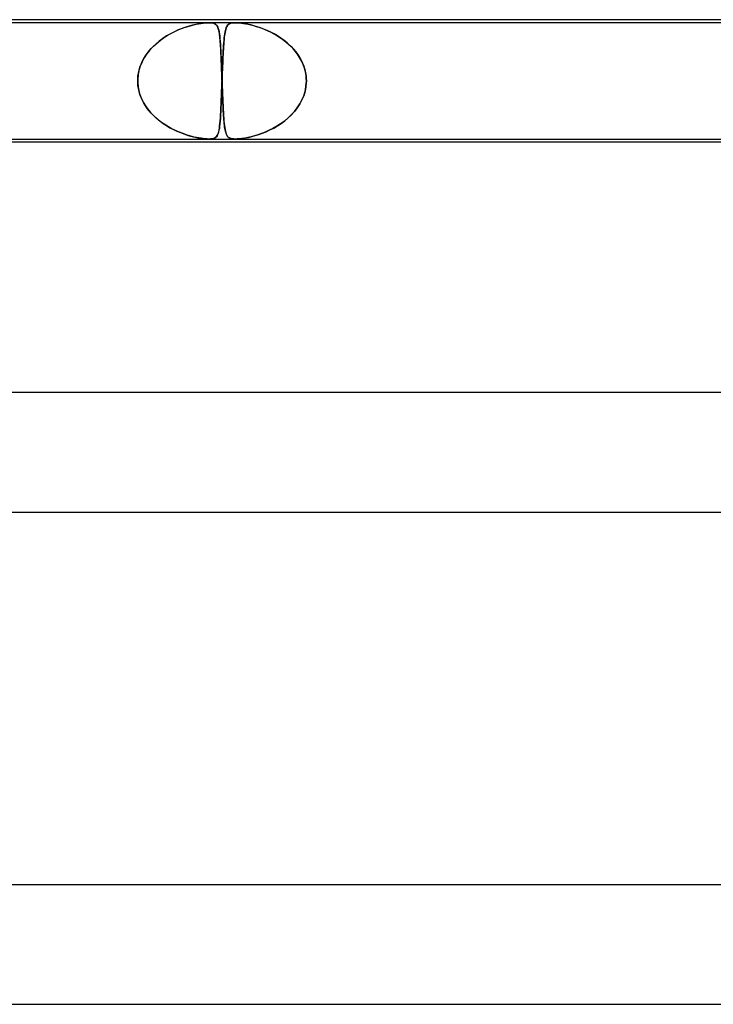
# Model space of a CAD drawing. Header units: millimetres. Extents: x -535 to 535, y -2 to 330.
# Tile 78 of 88: x 190 to 214, y 297 to 330. Entities that reach past the tile are written whole.
import ezdxf

# ---------------------------------------------------------------- set-up
doc = ezdxf.new("R2010")
doc.units = ezdxf.units.MM
doc.layers.add('HIDDEN', color=7, linetype='Continuous')
doc.layers.add('THICK', color=7, linetype='Continuous')

msp = doc.modelspace()

# ---------------------------------------------------------------- linework, layer by layer
at = {"layer": 'HIDDEN'}
for p, q in [((196.841, 329.9), (175.804, 329.9)), ((195.938, 329.707), (195.812, 329.656)), ((195.834, 329.666), (195.923, 329.701)), ((195.923, 329.701), (196.011, 329.733)), ((196.06, 329.75), (195.938, 329.707)), ((196.011, 329.733), (196.096, 329.762)), ((196.177, 329.786), (196.06, 329.75)), ((196.096, 329.762), (196.18, 329.787)), ((196.289, 329.817), (196.177, 329.786)), ((196.18, 329.787), (196.26, 329.81)), ((196.26, 329.81), (196.338, 329.829)), ((196.403, 329.844), (196.289, 329.817)), ((196.338, 329.829), (196.415, 329.847)), ((196.514, 329.866), (196.403, 329.844)), ((196.415, 329.847), (196.492, 329.862)), ((196.492, 329.862), (196.568, 329.875)), ((196.619, 329.883), (196.514, 329.866)), ((196.568, 329.875), (196.642, 329.886)), ((196.707, 329.893), (196.619, 329.883)), ((196.642, 329.886), (196.712, 329.893)), ((196.78, 329.898), (196.707, 329.893)), ((196.712, 329.893), (196.778, 329.898)), ((196.778, 329.898), (196.839, 329.9)), ((196.843, 329.9), (196.78, 329.898)), ((196.839, 329.9), (196.895, 329.898)), ((197.724, 329.9), (196.841, 329.9)), ((196.897, 329.898), (196.843, 329.9)), ((196.895, 329.898), (196.946, 329.893)), ((196.942, 329.893), (196.897, 329.898)), ((196.981, 329.886), (196.942, 329.893)), ((196.946, 329.893), (196.992, 329.883)), ((197.013, 329.875), (196.981, 329.886)), ((196.992, 329.883), (197.033, 329.866)), ((197.041, 329.862), (197.013, 329.875)), ((197.033, 329.866), (197.067, 329.844)), ((197.064, 329.847), (197.041, 329.862)), ((197.084, 329.829), (197.064, 329.847)), ((197.067, 329.844), (197.094, 329.817)), ((197.1, 329.81), (197.084, 329.829)), ((197.094, 329.817), (197.116, 329.786)), ((197.116, 329.787), (197.1, 329.81)), ((197.129, 329.762), (197.116, 329.787)), ((197.116, 329.786), (197.135, 329.75)), ((197.142, 329.733), (197.129, 329.762)), ((197.135, 329.75), (197.151, 329.707)), ((197.153, 329.701), (197.142, 329.733)), ((197.151, 329.707), (197.166, 329.656)), ((197.163, 329.666), (197.153, 329.701)), ((197.402, 329.673), (197.391, 329.63)), ((197.393, 329.638), (197.406, 329.687)), ((197.414, 329.712), (197.402, 329.673)), ((197.406, 329.687), (197.421, 329.729)), ((197.428, 329.746), (197.414, 329.712)), ((197.421, 329.729), (197.437, 329.766)), ((197.442, 329.776), (197.428, 329.746)), ((197.437, 329.766), (197.456, 329.798)), ((197.459, 329.803), (197.442, 329.776)), ((197.456, 329.798), (197.477, 329.825)), ((197.478, 329.825), (197.459, 329.803)), ((197.477, 329.825), (197.504, 329.849)), ((197.499, 329.845), (197.478, 329.825)), ((197.523, 329.861), (197.499, 329.845)), ((197.504, 329.849), (197.537, 329.869)), ((197.55, 329.874), (197.523, 329.861)), ((197.537, 329.869), (197.577, 329.884)), ((197.584, 329.885), (197.55, 329.874)), ((197.577, 329.884), (197.622, 329.893)), ((197.623, 329.893), (197.584, 329.885)), ((197.622, 329.893), (197.671, 329.898)), ((197.67, 329.898), (197.623, 329.893)), ((197.724, 329.9), (197.67, 329.898)), ((197.671, 329.898), (197.725, 329.9)), ((197.785, 329.898), (197.724, 329.9)), ((217.347, 329.9), (197.724, 329.9)), ((197.725, 329.9), (197.786, 329.898)), ((197.856, 329.893), (197.785, 329.898)), ((197.786, 329.898), (197.854, 329.893)), ((197.854, 329.893), (197.926, 329.885)), ((197.939, 329.884), (197.856, 329.893)), ((197.926, 329.885), (198.001, 329.874)), ((198.036, 329.869), (197.939, 329.884)), ((198.001, 329.874), (198.078, 329.861)), ((198.14, 329.849), (198.036, 329.869)), ((198.078, 329.861), (198.159, 329.845)), ((198.245, 329.825), (198.14, 329.849)), ((198.159, 329.845), (198.243, 329.825)), ((198.243, 329.825), (198.331, 329.803)), ((198.348, 329.798), (198.245, 329.825)), ((198.331, 329.803), (198.422, 329.776)), ((198.454, 329.766), (198.348, 329.798)), ((198.422, 329.776), (198.515, 329.746)), ((198.564, 329.729), (198.454, 329.766)), ((198.515, 329.746), (198.611, 329.712)), ((198.678, 329.687), (198.564, 329.729)), ((198.611, 329.712), (198.71, 329.673)), ((198.794, 329.638), (198.678, 329.687)), ((198.71, 329.673), (198.811, 329.63)), ((195.294, 329.372), (195.172, 329.281)), ((195.217, 329.316), (195.302, 329.377)), ((195.422, 329.455), (195.294, 329.372)), ((195.302, 329.377), (195.388, 329.435)), ((195.388, 329.435), (195.476, 329.488)), ((195.552, 329.531), (195.422, 329.455)), ((195.476, 329.488), (195.565, 329.538)), ((195.683, 329.597), (195.552, 329.531)), ((195.565, 329.538), (195.655, 329.584)), ((195.655, 329.584), (195.745, 329.626)), ((195.812, 329.656), (195.683, 329.597)), ((195.745, 329.626), (195.834, 329.666)), ((197.172, 329.626), (197.163, 329.666)), ((197.166, 329.656), (197.178, 329.597)), ((197.181, 329.584), (197.172, 329.626)), ((197.178, 329.597), (197.19, 329.531)), ((197.189, 329.538), (197.181, 329.584)), ((197.196, 329.488), (197.189, 329.538)), ((197.19, 329.531), (197.2, 329.455)), ((197.202, 329.435), (197.196, 329.488)), ((197.2, 329.455), (197.209, 329.372)), ((197.208, 329.377), (197.202, 329.435)), ((197.214, 329.316), (197.208, 329.377)), ((197.209, 329.372), (197.217, 329.281)), ((197.345, 329.306), (197.353, 329.383)), ((197.355, 329.403), (197.348, 329.332)), ((197.353, 329.383), (197.362, 329.455)), ((197.363, 329.468), (197.355, 329.403)), ((197.362, 329.455), (197.371, 329.521)), ((197.372, 329.527), (197.363, 329.468)), ((197.371, 329.521), (197.381, 329.582)), ((197.381, 329.581), (197.372, 329.527)), ((197.381, 329.582), (197.393, 329.638)), ((197.391, 329.63), (197.381, 329.581)), ((198.911, 329.582), (198.794, 329.638)), ((198.811, 329.63), (198.913, 329.581)), ((199.027, 329.521), (198.911, 329.582)), ((198.913, 329.581), (199.016, 329.527)), ((199.016, 329.527), (199.119, 329.468)), ((199.141, 329.455), (199.027, 329.521)), ((199.119, 329.468), (199.221, 329.403)), ((199.251, 329.383), (199.141, 329.455)), ((199.221, 329.403), (199.322, 329.332)), ((199.357, 329.306), (199.251, 329.383)), ((194.834, 328.954), (194.904, 329.034)), ((194.945, 329.078), (194.843, 328.965)), ((194.904, 329.034), (194.977, 329.11)), ((195.055, 329.183), (194.945, 329.078)), ((194.977, 329.11), (195.054, 329.183)), ((195.054, 329.183), (195.134, 329.251)), ((195.172, 329.281), (195.055, 329.183)), ((195.134, 329.251), (195.217, 329.316)), ((197.219, 329.251), (197.214, 329.316)), ((197.217, 329.281), (197.224, 329.183)), ((197.224, 329.183), (197.219, 329.251)), ((197.224, 329.183), (197.231, 329.078)), ((197.229, 329.11), (197.224, 329.183)), ((197.234, 329.034), (197.229, 329.11)), ((197.231, 329.078), (197.237, 328.965)), ((197.238, 328.954), (197.234, 329.034)), ((197.324, 329.013), (197.319, 328.925)), ((197.32, 328.944), (197.326, 329.042)), ((197.329, 329.098), (197.324, 329.013)), ((197.326, 329.042), (197.332, 329.135)), ((197.335, 329.179), (197.329, 329.098)), ((197.332, 329.135), (197.338, 329.223)), ((197.341, 329.258), (197.335, 329.179)), ((197.338, 329.223), (197.345, 329.306)), ((197.348, 329.332), (197.341, 329.258)), ((199.322, 329.332), (199.418, 329.258)), ((199.459, 329.223), (199.357, 329.306)), ((199.418, 329.258), (199.509, 329.179)), ((199.556, 329.135), (199.459, 329.223)), ((199.509, 329.179), (199.594, 329.098)), ((199.647, 329.042), (199.556, 329.135)), ((199.594, 329.098), (199.674, 329.013)), ((199.733, 328.944), (199.647, 329.042)), ((199.674, 329.013), (199.748, 328.925)), ((194.668, 328.718), (194.597, 328.584)), ((194.605, 328.602), (194.655, 328.695)), ((194.655, 328.695), (194.709, 328.785)), ((194.75, 328.845), (194.668, 328.718)), ((194.709, 328.785), (194.77, 328.871)), ((194.843, 328.965), (194.75, 328.845)), ((194.77, 328.871), (194.834, 328.954)), ((197.237, 328.965), (197.243, 328.845)), ((197.242, 328.871), (197.238, 328.954)), ((197.246, 328.785), (197.242, 328.871)), ((197.243, 328.845), (197.249, 328.718)), ((197.25, 328.695), (197.246, 328.785)), ((197.249, 328.718), (197.255, 328.584)), ((197.254, 328.602), (197.25, 328.695)), ((197.303, 328.618), (197.309, 328.731)), ((197.309, 328.739), (197.305, 328.642)), ((197.309, 328.731), (197.314, 328.84)), ((197.314, 328.833), (197.309, 328.739)), ((197.314, 328.84), (197.32, 328.944)), ((197.319, 328.925), (197.314, 328.833)), ((199.811, 328.84), (199.733, 328.944)), ((199.748, 328.925), (199.815, 328.833)), ((199.881, 328.731), (199.811, 328.84)), ((199.815, 328.833), (199.876, 328.739)), ((199.876, 328.739), (199.931, 328.642)), ((199.943, 328.618), (199.881, 328.731)), ((194.538, 328.445), (194.494, 328.299)), ((194.496, 328.309), (194.526, 328.409)), ((194.526, 328.409), (194.562, 328.506)), ((194.597, 328.584), (194.538, 328.445)), ((194.562, 328.506), (194.605, 328.602)), ((197.258, 328.506), (197.254, 328.602)), ((197.255, 328.584), (197.26, 328.445)), ((197.261, 328.409), (197.258, 328.506)), ((197.26, 328.445), (197.265, 328.299)), ((197.265, 328.309), (197.261, 328.409)), ((197.289, 328.254), (197.294, 328.378)), ((197.296, 328.438), (197.292, 328.331)), ((197.294, 328.378), (197.298, 328.5)), ((197.3, 328.541), (197.296, 328.438)), ((197.298, 328.5), (197.303, 328.618)), ((197.305, 328.642), (197.3, 328.541)), ((199.931, 328.642), (199.979, 328.541)), ((199.997, 328.5), (199.943, 328.618)), ((199.979, 328.541), (200.02, 328.438)), ((200.04, 328.378), (199.997, 328.5)), ((200.02, 328.438), (200.054, 328.331)), ((200.072, 328.254), (200.04, 328.378)), ((194.464, 328.15), (194.451, 328)), ((194.451, 328), (194.459, 328.104)), ((194.459, 328.104), (194.474, 328.207)), ((194.494, 328.299), (194.464, 328.15)), ((194.474, 328.207), (194.496, 328.309)), ((197.269, 328.207), (197.265, 328.309)), ((197.265, 328.299), (197.271, 328.15)), ((197.272, 328.104), (197.269, 328.207)), ((197.271, 328.15), (197.276, 328)), ((197.276, 328), (197.272, 328.104)), ((197.28, 328), (197.284, 328.128)), ((197.284, 328.111), (197.28, 328)), ((197.284, 328.128), (197.289, 328.254)), ((197.288, 328.222), (197.284, 328.111)), ((197.292, 328.331), (197.288, 328.222)), ((200.054, 328.331), (200.079, 328.222)), ((200.094, 328.128), (200.072, 328.254)), ((200.079, 328.222), (200.096, 328.111)), ((200.104, 328), (200.094, 328.128)), ((200.096, 328.111), (200.104, 328)), ((194.45, 327.967), (194.451, 327.983)), ((194.451, 327.983), (194.45, 327.967)), ((194.45, 327.95), (194.45, 327.967)), ((194.45, 327.967), (194.45, 327.95)), ((194.45, 327.933), (194.45, 327.95)), ((194.45, 327.95), (194.45, 327.933)), ((194.451, 327.917), (194.45, 327.933)), ((194.45, 327.933), (194.451, 327.917)), ((194.451, 327.983), (194.451, 328)), ((194.451, 328), (194.451, 327.983)), ((194.451, 327.9), (194.451, 327.917)), ((194.451, 327.917), (194.451, 327.9)), ((194.459, 327.796), (194.451, 327.9)), ((194.451, 327.9), (194.463, 327.762)), ((194.474, 327.692), (194.459, 327.796)), ((194.463, 327.762), (194.488, 327.625)), ((194.497, 327.589), (194.474, 327.692)), ((197.271, 327.749), (197.265, 327.599)), ((197.265, 327.597), (197.271, 327.748)), ((197.276, 327.9), (197.271, 327.749)), ((197.271, 327.748), (197.276, 327.9)), ((197.276, 328), (197.277, 327.983)), ((197.277, 327.983), (197.276, 328)), ((197.277, 327.917), (197.276, 327.9)), ((197.276, 327.9), (197.277, 327.917)), ((197.277, 327.983), (197.277, 327.967)), ((197.277, 327.967), (197.277, 327.983)), ((197.277, 327.967), (197.278, 327.95)), ((197.278, 327.95), (197.277, 327.967)), ((197.278, 327.95), (197.277, 327.933)), ((197.277, 327.933), (197.278, 327.95)), ((197.277, 327.933), (197.277, 327.917)), ((197.277, 327.917), (197.277, 327.933)), ((197.279, 327.983), (197.278, 327.967)), ((197.278, 327.967), (197.279, 327.983)), ((197.278, 327.967), (197.278, 327.95)), ((197.278, 327.95), (197.278, 327.967)), ((197.278, 327.95), (197.278, 327.933)), ((197.278, 327.933), (197.278, 327.95)), ((197.278, 327.933), (197.279, 327.917)), ((197.279, 327.917), (197.278, 327.933)), ((197.28, 328), (197.279, 327.983)), ((197.279, 327.983), (197.28, 328)), ((197.279, 327.917), (197.279, 327.9)), ((197.279, 327.9), (197.279, 327.917)), ((197.279, 327.9), (197.284, 327.762)), ((197.283, 327.796), (197.279, 327.9)), ((197.287, 327.692), (197.283, 327.796)), ((197.284, 327.762), (197.289, 327.625)), ((197.291, 327.589), (197.287, 327.692)), ((200.091, 327.749), (200.061, 327.599)), ((200.061, 327.597), (200.091, 327.748)), ((200.091, 327.748), (200.104, 327.9)), ((200.104, 327.9), (200.091, 327.749)), ((200.105, 327.983), (200.104, 328)), ((200.104, 328), (200.105, 327.983)), ((200.104, 327.9), (200.105, 327.917)), ((200.105, 327.917), (200.104, 327.9)), ((200.105, 327.967), (200.105, 327.983)), ((200.105, 327.983), (200.105, 327.967)), ((200.105, 327.95), (200.105, 327.967)), ((200.105, 327.967), (200.105, 327.95)), ((200.105, 327.933), (200.105, 327.95)), ((200.105, 327.95), (200.105, 327.933)), ((200.105, 327.917), (200.105, 327.933)), ((200.105, 327.933), (200.105, 327.917)), ((194.488, 327.625), (194.526, 327.492)), ((194.527, 327.488), (194.497, 327.589)), ((194.526, 327.492), (194.576, 327.362)), ((194.564, 327.39), (194.527, 327.488)), ((194.607, 327.294), (194.564, 327.39)), ((194.576, 327.362), (194.637, 327.237)), ((197.26, 327.452), (197.254, 327.311)), ((197.254, 327.31), (197.26, 327.451)), ((197.265, 327.599), (197.26, 327.452)), ((197.26, 327.451), (197.265, 327.597)), ((197.289, 327.625), (197.295, 327.492)), ((197.295, 327.488), (197.291, 327.589)), ((197.295, 327.492), (197.3, 327.362)), ((197.299, 327.39), (197.295, 327.488)), ((197.303, 327.294), (197.299, 327.39)), ((197.3, 327.362), (197.305, 327.237)), ((200.016, 327.452), (199.957, 327.311)), ((199.957, 327.31), (200.016, 327.451)), ((200.061, 327.599), (200.016, 327.452)), ((200.016, 327.451), (200.061, 327.597)), ((194.656, 327.202), (194.607, 327.294)), ((194.637, 327.237), (194.709, 327.116)), ((194.711, 327.112), (194.656, 327.202)), ((194.709, 327.116), (194.79, 327.002)), ((194.771, 327.026), (194.711, 327.112)), ((197.237, 326.927), (197.243, 327.048)), ((197.243, 327.046), (197.237, 326.924)), ((197.249, 327.176), (197.243, 327.046)), ((197.243, 327.048), (197.249, 327.175)), ((197.254, 327.311), (197.249, 327.176)), ((197.249, 327.175), (197.254, 327.31)), ((197.307, 327.202), (197.303, 327.294)), ((197.305, 327.237), (197.311, 327.116)), ((197.311, 327.112), (197.307, 327.202)), ((197.311, 327.116), (197.317, 327.002)), ((197.316, 327.026), (197.311, 327.112)), ((199.801, 327.046), (199.706, 326.924)), ((199.708, 326.927), (199.802, 327.048)), ((199.885, 327.176), (199.801, 327.046)), ((199.802, 327.048), (199.885, 327.175)), ((199.957, 327.311), (199.885, 327.176)), ((199.885, 327.175), (199.957, 327.31)), ((194.836, 326.943), (194.771, 327.026)), ((194.79, 327.002), (194.879, 326.894)), ((194.906, 326.864), (194.836, 326.943)), ((194.879, 326.894), (194.976, 326.791)), ((194.979, 326.788), (194.906, 326.864)), ((194.976, 326.791), (195.079, 326.695)), ((195.056, 326.715), (194.979, 326.788)), ((195.136, 326.647), (195.056, 326.715)), ((197.223, 326.703), (197.215, 326.604)), ((197.216, 326.612), (197.224, 326.709)), ((197.23, 326.81), (197.223, 326.703)), ((197.224, 326.709), (197.23, 326.814)), ((197.23, 326.814), (197.237, 326.927)), ((197.237, 326.924), (197.23, 326.81)), ((197.32, 326.943), (197.316, 327.026)), ((197.317, 327.002), (197.323, 326.894)), ((197.325, 326.864), (197.32, 326.943)), ((197.323, 326.894), (197.33, 326.791)), ((197.33, 326.788), (197.325, 326.864)), ((197.33, 326.791), (197.337, 326.695)), ((197.335, 326.715), (197.33, 326.788)), ((197.34, 326.647), (197.335, 326.715)), ((199.489, 326.703), (199.369, 326.604)), ((199.379, 326.612), (199.496, 326.709)), ((199.601, 326.81), (199.489, 326.703)), ((199.496, 326.709), (199.606, 326.814)), ((199.706, 326.924), (199.601, 326.81)), ((199.606, 326.814), (199.708, 326.927)), ((195.079, 326.695), (195.188, 326.606)), ((195.219, 326.582), (195.136, 326.647)), ((195.188, 326.606), (195.3, 326.524)), ((195.305, 326.52), (195.219, 326.582)), ((195.3, 326.524), (195.415, 326.449)), ((195.394, 326.462), (195.305, 326.52)), ((195.484, 326.407), (195.394, 326.462)), ((195.415, 326.449), (195.532, 326.38)), ((195.576, 326.356), (195.484, 326.407)), ((195.532, 326.38), (195.65, 326.319)), ((197.198, 326.43), (197.188, 326.357)), ((197.19, 326.369), (197.199, 326.442)), ((197.207, 326.512), (197.198, 326.43)), ((197.199, 326.442), (197.208, 326.523)), ((197.215, 326.604), (197.207, 326.512)), ((197.208, 326.523), (197.216, 326.612)), ((197.337, 326.695), (197.344, 326.606)), ((197.346, 326.582), (197.34, 326.647)), ((197.344, 326.606), (197.352, 326.524)), ((197.352, 326.52), (197.346, 326.582)), ((197.352, 326.524), (197.361, 326.449)), ((197.359, 326.462), (197.352, 326.52)), ((197.366, 326.407), (197.359, 326.462)), ((197.361, 326.449), (197.37, 326.38)), ((197.374, 326.356), (197.366, 326.407)), ((197.37, 326.38), (197.381, 326.319)), ((199.116, 326.43), (198.986, 326.357)), ((199.01, 326.369), (199.136, 326.442)), ((199.244, 326.512), (199.116, 326.43)), ((199.136, 326.442), (199.259, 326.523)), ((199.369, 326.604), (199.244, 326.512)), ((199.259, 326.523), (199.379, 326.612)), ((195.668, 326.309), (195.576, 326.356)), ((195.65, 326.319), (195.767, 326.263)), ((195.76, 326.267), (195.668, 326.309)), ((195.85, 326.228), (195.76, 326.267)), ((195.767, 326.263), (195.884, 326.214)), ((195.94, 326.193), (195.85, 326.228)), ((195.884, 326.214), (195.999, 326.171)), ((196.027, 326.161), (195.94, 326.193)), ((195.999, 326.171), (196.111, 326.133)), ((196.112, 326.133), (196.027, 326.161)), ((196.111, 326.133), (196.22, 326.101)), ((196.194, 326.108), (196.112, 326.133)), ((196.273, 326.087), (196.194, 326.108)), ((196.22, 326.101), (196.324, 326.074)), ((196.349, 326.068), (196.273, 326.087)), ((196.324, 326.074), (196.423, 326.052)), ((196.425, 326.051), (196.349, 326.068)), ((196.423, 326.052), (196.513, 326.034)), ((196.501, 326.036), (196.425, 326.051)), ((197.062, 326.052), (197.029, 326.032)), ((197.039, 326.037), (197.068, 326.057)), ((197.089, 326.077), (197.062, 326.052)), ((197.068, 326.057), (197.094, 326.083)), ((197.112, 326.108), (197.089, 326.077)), ((197.094, 326.083), (197.116, 326.115)), ((197.131, 326.143), (197.112, 326.108)), ((197.116, 326.115), (197.135, 326.152)), ((197.148, 326.185), (197.131, 326.143)), ((197.135, 326.152), (197.152, 326.196)), ((197.163, 326.235), (197.148, 326.185)), ((197.152, 326.196), (197.166, 326.247)), ((197.176, 326.292), (197.163, 326.235)), ((197.166, 326.247), (197.178, 326.304)), ((197.188, 326.357), (197.176, 326.292)), ((197.178, 326.304), (197.19, 326.369)), ((197.383, 326.309), (197.374, 326.356)), ((197.381, 326.319), (197.392, 326.263)), ((197.392, 326.267), (197.383, 326.309)), ((197.402, 326.228), (197.392, 326.267)), ((197.392, 326.263), (197.406, 326.214)), ((197.412, 326.193), (197.402, 326.228)), ((197.406, 326.214), (197.42, 326.171)), ((197.424, 326.161), (197.412, 326.193)), ((197.42, 326.171), (197.437, 326.133)), ((197.437, 326.133), (197.424, 326.161)), ((197.437, 326.133), (197.456, 326.101)), ((197.451, 326.108), (197.437, 326.133)), ((197.467, 326.087), (197.451, 326.108)), ((197.456, 326.101), (197.478, 326.074)), ((197.484, 326.068), (197.467, 326.087)), ((197.478, 326.074), (197.503, 326.052)), ((197.504, 326.051), (197.484, 326.068)), ((197.503, 326.052), (197.531, 326.034)), ((197.527, 326.036), (197.504, 326.051)), ((198.143, 326.052), (198.039, 326.032)), ((198.068, 326.037), (198.168, 326.057)), ((198.253, 326.077), (198.143, 326.052)), ((198.168, 326.057), (198.276, 326.083)), ((198.367, 326.108), (198.253, 326.077)), ((198.276, 326.083), (198.39, 326.115)), ((198.483, 326.143), (198.367, 326.108)), ((198.39, 326.115), (198.509, 326.152)), ((198.604, 326.185), (198.483, 326.143)), ((198.509, 326.152), (198.632, 326.196)), ((198.729, 326.235), (198.604, 326.185)), ((198.632, 326.196), (198.757, 326.247)), ((198.857, 326.292), (198.729, 326.235)), ((198.757, 326.247), (198.883, 326.304)), ((198.986, 326.357), (198.857, 326.292)), ((198.883, 326.304), (199.01, 326.369)), ((196.576, 326.024), (196.501, 326.036)), ((196.513, 326.034), (196.591, 326.021)), ((196.648, 326.014), (196.576, 326.024)), ((196.591, 326.021), (196.657, 326.012)), ((196.716, 326.006), (196.648, 326.014)), ((196.657, 326.012), (196.713, 326.006)), ((196.713, 326.006), (196.76, 326.003)), ((196.779, 326.002), (196.716, 326.006)), ((196.76, 326.003), (196.802, 326.001)), ((196.838, 326), (196.779, 326.002)), ((196.802, 326.001), (196.841, 326)), ((196.894, 326.002), (196.838, 326)), ((196.841, 326), (196.877, 326.001)), ((196.877, 326.001), (196.911, 326.003)), ((196.944, 326.007), (196.894, 326.002)), ((196.911, 326.003), (196.942, 326.007)), ((196.942, 326.007), (196.974, 326.013)), ((196.989, 326.017), (196.944, 326.007)), ((196.974, 326.013), (197.007, 326.022)), ((197.029, 326.032), (196.989, 326.017)), ((197.007, 326.022), (197.039, 326.037)), ((197.555, 326.024), (197.527, 326.036)), ((197.531, 326.034), (197.561, 326.021)), ((197.587, 326.014), (197.555, 326.024)), ((197.561, 326.021), (197.592, 326.012)), ((197.626, 326.006), (197.587, 326.014)), ((197.592, 326.012), (197.624, 326.006)), ((197.624, 326.006), (197.655, 326.003)), ((197.67, 326.002), (197.626, 326.006)), ((197.655, 326.003), (197.688, 326.001)), ((197.721, 326), (197.67, 326.002)), ((197.688, 326.001), (197.724, 326)), ((197.784, 326.002), (197.721, 326)), ((197.724, 326), (197.763, 326.001)), ((197.763, 326.001), (197.806, 326.003)), ((197.857, 326.007), (197.784, 326.002)), ((197.806, 326.003), (197.853, 326.007)), ((197.853, 326.007), (197.911, 326.013)), ((197.942, 326.017), (197.857, 326.007)), ((197.911, 326.013), (197.981, 326.022)), ((198.039, 326.032), (197.942, 326.017)), ((197.981, 326.022), (198.068, 326.037))]:
    msp.add_line(p, q, dxfattribs=at)
at = {"layer": 'THICK'}
for p, q in [((308, 330), (0, 330)), ((2, 326), (216.37, 326)), ((215.681, 325.9), (43.841, 325.9)), ((316, 317.5), (0, 317.5)), ((1.756, 313.5), (222.201, 313.5)), ((325, 301), (0, 301)), ((1.805, 297), (228.529, 297))]:
    msp.add_line(p, q, dxfattribs=at)

doc.saveas('drawing.dxf')
